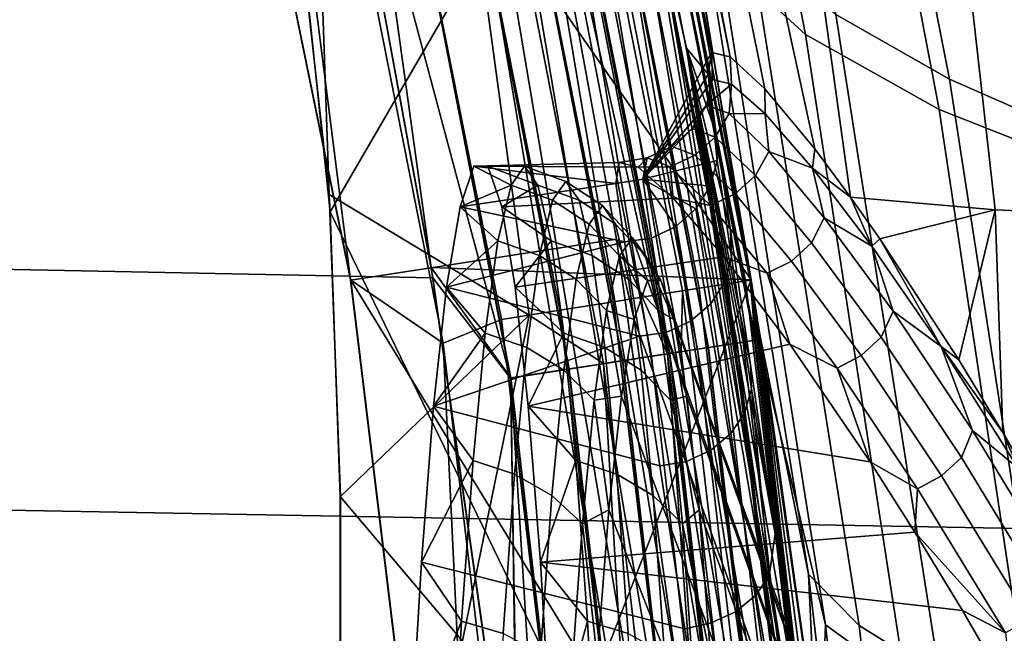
# Model space of a CAD drawing. Header units: metres. Extents: x -25 to 167, y -25 to 25.
# Tile 52 of 135: x 23.527 to 25.095, y 3.348 to 4.325. Entities that reach past the tile are written whole.
import ezdxf

# ---------------------------------------------------------------- set-up
doc = ezdxf.new("R2010")
doc.units = ezdxf.units.M
doc.layers.add('solid_12_061_372_XXX', color=7, linetype='CONTINUOUS')

msp = doc.modelspace()

# ---------------------------------------------------------------- linework, layer by layer
at = {"layer": 'solid_12_061_372_XXX'}
for points in [[(24.35932, 5.955663, 126.149818), (24.379377, 6.025938, 126.397224), (24.793182, 4.119481, 126.573784), (24.713572, 4.215326, 126.155136)], [(24.379377, 6.025938, 126.397224), (24.578135, 6.006965, 127.323532), (24.849989, 4.042899, 126.813171), (24.793182, 4.119481, 126.573784)], [(24.533026, 4.536989, 114.796677), (24.184258, 6.014092, 114.836586), (24.209181, 5.969236, 119.831207), (24.589117, 4.279768, 119.824265)], [(24.858969, 5.988261, 128.223526), (25.08033, 4.022675, 127.731461), (24.849989, 4.042899, 126.813171), (24.578135, 6.006965, 127.323532)], [(25.218365, 5.97159, 129.09227), (25.393391, 4.009439, 128.623489), (25.08033, 4.022675, 127.731461), (24.858969, 5.988261, 128.223526)], [(24.474739, 5.028173, 124.912811), (24.623667, 4.238559, 124.911835), (24.589117, 4.279768, 119.824265), (24.209181, 5.969236, 119.831207)], [(24.713572, 4.215326, 126.155136), (24.658812, 4.265892, 125.736046), (24.345154, 5.906995, 125.945999), (24.35932, 5.955663, 126.149818)], [(24.658812, 4.265892, 125.736046), (24.333641, 5.869598, 125.754715), (24.345154, 5.906995, 125.945999)], [(24.658812, 4.265892, 125.736046), (24.629078, 4.272932, 125.320602), (24.32423, 5.841731, 125.572792), (24.333641, 5.869598, 125.754715)], [(-23.791313, 5.846748, -100), (24.008224, 4.881725, -100), (24.185375, 3.914038, -100), (-24.008224, 4.881725, -100)], [(24.005032, 4.898848), (24.309261, 5.836058), (24.692198, 3.910898)], [(24.690472, 3.91057, 100.201744), (24.307541, 5.835702, 100.201744), (24.201427, 5.810246, 112.706161), (24.582689, 3.893515, 112.706161)], [(24.682833, 3.909377, 99.09697), (24.300018, 5.833918, 99.09697), (24.272421, 5.827293, 99.190887), (24.654802, 3.904937, 99.190887)], [(24.300018, 5.833918, 99.09697), (24.682833, 3.909377, 99.09697), (24.692209, 3.910861, 99), (24.309248, 5.836133, 99)], [(24.334404, 5.69447, 100.149643), (24.307541, 5.835702, 100.201744), (24.690472, 3.91057, 100.201744)], [(24.692209, 3.910862, -99.5), (24.309248, 5.836134, -99.5), (24.309248, 5.836134, -0.5), (24.692209, 3.910862, -0.5)], [(24.333143, 5.694175, -0.403033), (24.692209, 3.910862, -0.5), (24.309248, 5.836134, -0.5)], [(24.333031, 5.694149, -99.597542), (24.309248, 5.836134, -99.5), (24.692209, 3.910862, -99.5)], [(24.309248, 5.836133, 99), (24.692209, 3.910861, 99), (24.481087, 5.067189, 95.946465), (24.345961, 5.68104, 95.818245)], [(24.715694, 3.759577, 10.244429), (24.692198, 3.910898), (24.309261, 5.836058), (24.614651, 4.372525, 10.335335)], [(24.629078, 4.272932, 125.320602), (24.310114, 5.811869, 125.231628), (24.32423, 5.841731, 125.572792)], [(23.661943, 5.830927, 99.5), (24.054407, 3.910892, 99.5), (23.828327, 5.697419, 99.5)], [(24.054447, 3.910663, 100), (24.054407, 3.910892, 99.5), (23.661943, 5.830927, 99.5), (23.661968, 5.830782, 100)], [(24.054447, 3.910663, 100), (23.661968, 5.830782, 100), (24.298101, 4.95437, 100), (24.477453, 3.975919, 100)], [(24.609196, 3.897714, 99.277458), (24.227524, 5.816514, 99.277458), (24.167049, 5.801995, 99.353348), (24.547771, 3.887985, 99.353348)], [(24.654802, 3.904937, 99.190887), (24.272421, 5.827293, 99.190887), (24.227524, 5.816514, 99.277458), (24.609196, 3.897714, 99.277458)], [(24.547771, 3.887985, 99.353348), (24.167049, 5.801995, 99.353348), (24.093332, 5.784297, 99.415627), (24.472891, 3.876125, 99.415627)], [(24.580441, 3.796682, 112.919861), (24.582689, 3.893515, 112.706161), (24.201427, 5.810246, 112.706161), (24.217684, 5.667156, 112.919861)], [(24.629078, 4.272932, 125.320602), (24.623667, 4.238559, 124.911835), (24.474739, 5.028173, 124.912811), (24.310114, 5.811869, 125.231628)], [(24.472891, 3.876125, 99.415627), (24.093332, 5.784297, 99.415627), (24.009207, 5.764101, 99.461899), (24.38744, 3.862591, 99.461899)], [(24.38744, 3.862591, 99.461899), (24.009207, 5.764101, 99.461899), (23.917913, 5.742183, 99.490395), (24.294708, 3.847904, 99.490395)], [(23.917913, 5.742183, 99.490395), (23.828327, 5.697419, 99.5), (24.20192, 3.810109, 99.5), (24.294708, 3.847904, 99.490395)], [(23.9613, 5.752596, 113.5177), (23.96637, 4.528814, 113.89341), (24.020432, 4.047058, 113.939041)], [(24.096146, 5.638715, 113.330261), (23.9613, 5.752596, 113.5177), (24.020432, 4.047058, 113.939041), (24.338778, 3.854882, 113.5177)], [(24.054407, 3.910892, 99.5), (24.20192, 3.810109, 99.5), (23.828327, 5.697419, 99.5)], [(24.669359, 3.810416, -99.691429), (24.30529, 5.687657, -99.691429), (24.333031, 5.694149, -99.597542), (24.697515, 3.814765, -99.597542)], [(24.69763, 3.814783, -0.403033), (24.333143, 5.694175, -0.403033), (24.30551, 5.687708, -0.309112), (24.669582, 3.810451, -0.309112)], [(24.679344, 3.811959, 100.100967), (24.315126, 5.689959, 100.100967), (24.334404, 5.69447, 100.149643), (24.69891, 3.814981, 100.149643)], [(24.697515, 3.814765, -99.597542), (24.333031, 5.694149, -99.597542), (24.692209, 3.910862, -99.5)], [(24.69763, 3.814783, -0.403033), (24.692209, 3.910862, -0.5), (24.333143, 5.694175, -0.403033)], [(24.69891, 3.814981, 100.149643), (24.334404, 5.69447, 100.149643), (24.690472, 3.91057, 100.201744)], [(24.562075, 3.793845, -99.85376), (24.199589, 5.662922, -99.85376), (24.260231, 5.677113, -99.777946), (24.623625, 3.803352, -99.777946)], [(24.623949, 3.803402, -0.222541), (24.26055, 5.677187, -0.222541), (24.199993, 5.663017, -0.146655), (24.562487, 3.793909, -0.146655)], [(24.606813, 3.800756, 100.027008), (24.243666, 5.673236, 100.027008), (24.284168, 5.682714, 100.05912), (24.647921, 3.807105, 100.05912)], [(24.623625, 3.803352, -99.777946), (24.260231, 5.677113, -99.777946), (24.30529, 5.687657, -99.691429), (24.669359, 3.810416, -99.691429)], [(24.669582, 3.810451, -0.309112), (24.30551, 5.687708, -0.309112), (24.26055, 5.677187, -0.222541), (24.623949, 3.803402, -0.222541)], [(24.647921, 3.807105, 100.05912), (24.284168, 5.682714, 100.05912), (24.315126, 5.689959, 100.100967), (24.679344, 3.811959, 100.100967)], [(24.487078, 3.782261, -99.915955), (24.125698, 5.645631, -99.915955), (24.199589, 5.662922, -99.85376), (24.562075, 3.793845, -99.85376)], [(24.562487, 3.793909, -0.146655), (24.199993, 5.663017, -0.146655), (24.126175, 5.645742, -0.084374), (24.487562, 3.782336, -0.084374)], [(24.580441, 3.796682, 112.919861), (24.217684, 5.667156, 112.919861), (24.171272, 5.656296, 113.129547), (24.533335, 3.789406, 113.129547)], [(24.558855, 3.793348, 100.006836), (24.196417, 5.66218, 100.006836), (24.243666, 5.673236, 100.027008), (24.606813, 3.800756, 100.027008)], [(24.558855, 3.793348, 100.006836), (24.298101, 4.95437, 100), (24.196417, 5.66218, 100.006836)], [(24.401522, 3.769046, -99.962128), (24.041405, 5.625906, -99.962128), (24.125698, 5.645631, -99.915955), (24.487078, 3.782261, -99.915955)], [(24.487562, 3.782336, -0.084374), (24.126175, 5.645742, -0.084374), (24.041935, 5.626029, -0.038098), (24.40206, 3.76913, -0.038098)], [(24.533335, 3.789406, 113.129547), (24.171272, 5.656296, 113.129547), (24.096146, 5.638715, 113.330261), (24.457083, 3.777628, 113.330261)], [(24.457083, 3.777628, 113.330261), (24.096146, 5.638715, 113.330261), (24.338778, 3.854882, 113.5177)], [(24.308701, 3.754709, -99.990509), (23.949955, 5.604506, -99.990509), (24.041405, 5.625906, -99.962128), (24.401522, 3.769046, -99.962128)], [(24.40206, 3.76913, -0.038098), (24.041935, 5.626029, -0.038098), (23.950518, 5.604637, -0.009607), (24.309273, 3.754798, -0.009607)], [(24.308701, 3.754709, -99.990509), (24.008224, 4.881725, -100), (23.949955, 5.604506, -99.990509)], [(23.950518, 5.604637, -0.009607), (24.005032, 4.898848), (24.182653, 3.930542)], [(24.309273, 3.754798, -0.009607), (23.950518, 5.604637, -0.009607), (24.182653, 3.930542)], [(24.433344, 5.460219, 12.602636), (24.58217, 5.303094, 14.679052), (24.778696, 4.301537, 14.50407), (24.642017, 4.426237, 12.413579)], [(24.621267, 5.362568, 93.631226), (24.826912, 4.33343, 93.813179), (25.00791, 4.230712, 93.070404), (24.811102, 5.234108, 92.899948)], [(22.958403, 5.314621, 139.747696), (22.891903, 3.555546, 140.024948), (33.271969, 3.367363, 142.648285), (33.329803, 5.036065, 142.40567)], [(24.58217, 5.303094, 14.679052), (24.806004, 5.15303, 16.756554), (24.991484, 4.182263, 16.594408), (24.778696, 4.301537, 14.50407)], [(24.811102, 5.234108, 92.899948), (25.00791, 4.230712, 93.070404), (25.23587, 4.130086, 92.333626), (25.047499, 5.108502, 92.17337)], [(24.806004, 5.15303, 16.756554), (25.1054, 5.009781, 18.832123), (25.280775, 4.068223, 18.681585), (24.991484, 4.182263, 16.594408)], [(25.047499, 5.108502, 92.17337), (25.23587, 4.130086, 92.333626), (25.510628, 4.033039, 91.60685), (25.330299, 4.987593, 91.455627)], [(24.692209, 3.910861, 99), (24.601109, 4.448087, 96.059074), (24.481087, 5.067189, 95.946465)], [(24.558855, 3.793348, 100.006836), (24.477453, 3.975919, 100), (24.298101, 4.95437, 100)], [(24.182653, 3.930542), (24.005032, 4.898848), (24.692198, 3.910898)], [(-24.008224, 4.881725, -100), (24.185375, 3.914038, -100), (24.322809, 2.943475, -100), (-24.185375, 3.914038, -100)], [(24.308701, 3.754709, -99.990509), (24.185375, 3.914038, -100), (24.008224, 4.881725, -100)], [(24.783215, 3.442595, 95.464066), (24.603262, 4.54974, 95.303391), (24.601109, 4.448087, 96.059074), (24.70579, 3.824129, 96.156258)], [(24.603262, 4.54974, 95.303391), (24.783215, 3.442595, 95.464066), (24.864204, 3.360565, 94.706406), (24.692169, 4.439683, 94.558647)], [(24.483368, 4.529906, 114.684715), (24.510077, 4.534528, 114.716789), (24.763039, 3.034291, 114.685143), (24.736086, 3.031221, 114.653069)], [(24.510077, 4.534528, 114.716789), (24.527056, 4.537028, 114.755112), (24.780136, 3.03592, 114.723488), (24.763039, 3.034291, 114.685143)], [(24.78607, 3.035687, 114.765076), (24.780136, 3.03592, 114.723488), (24.527056, 4.537028, 114.755112), (24.533026, 4.536989, 114.796677)], [(24.533026, 4.536989, 114.796677), (24.589117, 4.279768, 119.824265), (24.843962, 2.574628, 119.824783), (24.78607, 3.035687, 114.765076)], [(23.96637, 4.528814, 113.89341), (23.974941, 4.46546, 115.112946), (24.021791, 4.019508, 115.155983), (24.020432, 4.047058, 113.939041)], [(24.368593, 4.507588, 114.64756), (24.409742, 4.515887, 114.648689), (24.661671, 3.021815, 114.617073), (24.620047, 3.016217, 114.615982)], [(24.409742, 4.515887, 114.648689), (24.449026, 4.523526, 114.661407), (24.701387, 3.026951, 114.629768), (24.661671, 3.021815, 114.617073)], [(24.449026, 4.523526, 114.661407), (24.483368, 4.529906, 114.684715), (24.736086, 3.031221, 114.653069), (24.701387, 3.026951, 114.629768)], [(24.293495, 4.491613, 114.679504), (24.328804, 4.49928, 114.658104), (24.579784, 3.010597, 114.626579), (24.544039, 3.005393, 114.648033)], [(24.328804, 4.49928, 114.658104), (24.368593, 4.507588, 114.64756), (24.620047, 3.016217, 114.615982), (24.579784, 3.010597, 114.626579)], [(24.544039, 3.005393, 114.648033), (24.515656, 3.000719, 114.67865), (24.272333, 4.450974, 114.709244), (24.293495, 4.491613, 114.679504)], [(24.272333, 4.450974, 114.709244), (24.021791, 4.019508, 115.155983), (23.974941, 4.46546, 115.112946)], [(24.272333, 4.450974, 114.709244), (24.515656, 3.000719, 114.67865), (24.021791, 4.019508, 115.155983)], [(24.692209, 3.910861, 99), (24.70579, 3.824129, 96.156258), (24.601109, 4.448087, 96.059074)], [(24.692169, 4.439683, 94.558647), (24.864204, 3.360565, 94.706406), (24.991964, 3.281238, 93.949631), (24.826912, 4.33343, 93.813179)], [(24.642017, 4.426237, 12.413579), (24.810133, 3.361634, 12.268777), (24.715694, 3.759577, 10.244429), (24.614651, 4.372525, 10.335335)], [(24.642017, 4.426237, 12.413579), (24.778696, 4.301537, 14.50407), (24.937628, 3.269135, 14.372154), (24.810133, 3.361634, 12.268777)], [(24.826912, 4.33343, 93.813179), (24.991964, 3.281238, 93.949631), (25.166651, 3.204412, 93.197044), (25.00791, 4.230712, 93.070404)], [(24.778696, 4.301537, 14.50407), (24.991484, 4.182263, 16.594408), (25.142179, 3.180512, 16.47407), (24.937628, 3.269135, 14.372154)], [(24.864222, 2.407469, 121.944702), (24.843962, 2.574628, 119.824783), (24.589117, 4.279768, 119.824265), (24.819454, 2.816886, 122.261604)], [(24.773726, 3.185329, 122.625793), (24.819454, 2.816886, 122.261604), (24.589117, 4.279768, 119.824265)], [(24.730021, 3.506414, 123.030853), (24.773726, 3.185329, 122.625793), (24.589117, 4.279768, 119.824265)], [(24.691017, 3.775813, 123.470581), (24.730021, 3.506414, 123.030853), (24.589117, 4.279768, 119.824265)], [(24.659151, 3.989397, 123.937378), (24.691017, 3.775813, 123.470581), (24.589117, 4.279768, 119.824265)], [(24.636335, 4.144019, 124.421448), (24.659151, 3.989397, 123.937378), (24.589117, 4.279768, 119.824265)], [(24.623667, 4.238559, 124.911835), (24.636335, 4.144019, 124.421448), (24.589117, 4.279768, 119.824265)], [(24.519365, 4.071092, 124.933388), (24.623667, 4.238559, 124.911835), (24.629078, 4.272932, 125.320602)], [(24.630651, 4.229887, 125.331108), (24.519365, 4.071092, 124.933388), (24.629078, 4.272932, 125.320602)], [(24.660757, 4.222736, 125.743965), (24.630651, 4.229887, 125.331108), (24.629078, 4.272932, 125.320602), (24.658812, 4.265892, 125.736046)], [(24.714424, 4.175355, 126.151924), (24.660757, 4.222736, 125.743965), (24.658812, 4.265892, 125.736046), (24.713572, 4.215326, 126.155136)], [(24.519365, 4.071092, 124.933388), (24.637804, 4.100827, 124.420509), (24.623667, 4.238559, 124.911835)], [(24.637804, 4.100827, 124.420509), (24.636335, 4.144019, 124.421448), (24.623667, 4.238559, 124.911835)], [(24.620941, 4.18897, 125.368057), (24.519365, 4.071092, 124.933388), (24.630651, 4.229887, 125.331108)], [(24.620941, 4.18897, 125.368057), (24.630651, 4.229887, 125.331108), (24.660757, 4.222736, 125.743965)], [(24.65686, 4.175618, 125.812012), (24.620941, 4.18897, 125.368057), (24.660757, 4.222736, 125.743965)], [(24.65686, 4.175618, 125.812012), (24.660757, 4.222736, 125.743965), (24.714424, 4.175355, 126.151924)], [(25.00791, 4.230712, 93.070404), (25.166651, 3.204412, 93.197044), (25.388609, 3.128996, 92.451866), (25.23587, 4.130086, 92.333626)], [(24.789726, 4.088878, 126.550476), (24.714424, 4.175355, 126.151924), (24.713572, 4.215326, 126.155136), (24.793182, 4.119481, 126.573784)], [(24.598227, 4.152158, 125.372803), (24.519365, 4.071092, 124.933388), (24.620941, 4.18897, 125.368057)], [(24.634588, 4.138264, 125.81694), (24.598227, 4.152158, 125.372803), (24.620941, 4.18897, 125.368057), (24.65686, 4.175618, 125.812012)], [(24.698786, 4.077084, 126.25415), (24.634588, 4.138264, 125.81694), (24.65686, 4.175618, 125.812012), (24.720221, 4.115413, 126.249283)], [(24.720221, 4.115413, 126.249283), (24.65686, 4.175618, 125.812012), (24.714424, 4.175355, 126.151924)], [(24.720221, 4.115413, 126.249283), (24.714424, 4.175355, 126.151924), (24.789726, 4.088878, 126.550476)], [(24.991484, 4.182263, 16.594408), (25.280775, 4.068223, 18.681585), (25.424019, 3.095626, 18.571527), (25.142179, 3.180512, 16.47407)], [(24.565769, 4.123387, 125.375031), (24.519365, 4.071092, 124.933388), (24.598227, 4.152158, 125.372803)], [(24.602163, 4.109396, 125.818077), (24.565769, 4.123387, 125.375031), (24.598227, 4.152158, 125.372803), (24.634588, 4.138264, 125.81694)], [(24.660877, 3.947211, 123.937424), (24.659151, 3.989397, 123.937378), (24.636335, 4.144019, 124.421448), (24.637804, 4.100827, 124.420509)], [(24.526428, 4.10514, 125.377365), (24.519365, 4.071092, 124.933388), (24.565769, 4.123387, 125.375031)], [(24.562937, 4.09097, 125.820892), (24.526428, 4.10514, 125.377365), (24.565769, 4.123387, 125.375031), (24.602163, 4.109396, 125.818077)], [(24.666498, 4.048038, 126.254044), (24.602163, 4.109396, 125.818077), (24.634588, 4.138264, 125.81694), (24.698786, 4.077084, 126.25415)], [(24.627516, 4.029143, 126.257141), (24.562937, 4.09097, 125.820892), (24.602163, 4.109396, 125.818077), (24.666498, 4.048038, 126.254044)], [(24.788153, 3.970178, 126.678558), (24.698786, 4.077084, 126.25415), (24.720221, 4.115413, 126.249283), (24.808449, 4.009839, 126.674141)], [(24.808449, 4.009839, 126.674141), (24.720221, 4.115413, 126.249283), (24.789726, 4.088878, 126.550476)], [(24.789726, 4.088878, 126.550476), (24.793182, 4.119481, 126.573784), (24.849989, 4.042899, 126.813171)], [(24.476656, 4.06466, 124.933586), (24.250677, 4.091909, 125.223312), (24.228661, 4.027378, 124.712967)], [(24.30991, 4.062014, 124.984764), (24.228661, 4.027378, 124.712967), (24.250677, 4.091909, 125.223312)], [(24.512081, 4.090514, 125.748718), (24.272867, 4.091909, 125.737717), (24.250677, 4.091909, 125.223312), (24.481928, 4.097871, 125.338776)], [(24.476656, 4.06466, 124.933586), (24.481928, 4.097871, 125.338776), (24.250677, 4.091909, 125.223312)], [(24.331167, 4.091848, 125.477524), (24.250677, 4.091909, 125.223312), (24.272867, 4.091909, 125.737717)], [(24.331167, 4.091848, 125.477524), (24.30991, 4.062014, 124.984764), (24.250677, 4.091909, 125.223312)], [(24.512081, 4.090514, 125.748718), (24.567665, 4.041053, 126.160706), (24.294884, 4.027378, 126.248062), (24.272867, 4.091909, 125.737717)], [(24.352425, 4.062014, 125.970284), (24.272867, 4.091909, 125.737717), (24.294884, 4.027378, 126.248062)], [(24.352425, 4.062014, 125.970284), (24.331167, 4.091848, 125.477524), (24.272867, 4.091909, 125.737717)], [(24.396852, 4.067804, 125.474686), (24.375721, 4.038146, 124.984825), (24.30991, 4.062014, 124.984764), (24.331167, 4.091848, 125.477524)], [(24.417986, 4.038146, 125.964554), (24.396852, 4.067804, 125.474686), (24.331167, 4.091848, 125.477524), (24.352425, 4.062014, 125.970284)], [(24.519365, 4.071092, 124.933388), (24.526428, 4.10514, 125.377365), (24.481928, 4.097871, 125.338776), (24.476656, 4.06466, 124.933586)], [(24.526428, 4.10514, 125.377365), (24.512081, 4.090514, 125.748718), (24.481928, 4.097871, 125.338776)], [(24.562937, 4.09097, 125.820892), (24.512081, 4.090514, 125.748718), (24.526428, 4.10514, 125.377365)], [(24.626738, 4.060201, 124.430527), (24.637804, 4.100827, 124.420509), (24.519365, 4.071092, 124.933388)], [(24.626738, 4.060201, 124.430527), (24.650026, 3.90795, 123.952057), (24.660877, 3.947211, 123.937424), (24.637804, 4.100827, 124.420509)], [(24.562937, 4.09097, 125.820892), (24.567665, 4.041053, 126.160706), (24.512081, 4.090514, 125.748718)], [(24.627516, 4.029143, 126.257141), (24.567665, 4.041053, 126.160706), (24.562937, 4.09097, 125.820892)], [(24.756067, 3.94095, 126.676956), (24.666498, 4.048038, 126.254044), (24.698786, 4.077084, 126.25415), (24.788153, 3.970178, 126.678558)], [(24.884169, 3.964689, 126.93557), (24.789726, 4.088878, 126.550476), (24.849989, 4.042899, 126.813171)], [(24.808449, 4.009839, 126.674141), (24.789726, 4.088878, 126.550476), (24.884169, 3.964689, 126.93557)], [(24.490345, 3.97169, 124.452026), (24.476656, 4.06466, 124.933586), (24.228661, 4.027378, 124.712967)], [(24.30991, 4.062014, 124.984764), (24.288961, 3.972946, 124.499191), (24.228661, 4.027378, 124.712967)], [(24.375721, 4.038146, 124.984825), (24.354897, 3.949601, 124.502106), (24.288961, 3.972946, 124.499191), (24.30991, 4.062014, 124.984764)], [(24.373371, 3.972946, 126.455856), (24.352425, 4.062014, 125.970284), (24.294884, 4.027378, 126.248062)], [(24.43881, 3.949601, 126.447273), (24.417986, 4.038146, 125.964554), (24.352425, 4.062014, 125.970284), (24.373371, 3.972946, 126.455856)], [(24.375721, 4.038146, 124.984825), (24.396852, 4.067804, 125.474686), (24.455183, 4.029177, 125.472176), (24.434252, 3.9998, 124.986961)], [(24.396852, 4.067804, 125.474686), (24.417986, 4.038146, 125.964554), (24.476116, 3.9998, 125.957382), (24.455183, 4.029177, 125.472176)], [(24.533102, 3.977592, 124.448273), (24.519365, 4.071092, 124.933388), (24.476656, 4.06466, 124.933586), (24.490345, 3.97169, 124.452026)], [(24.604195, 4.024223, 124.438927), (24.626738, 4.060201, 124.430527), (24.519365, 4.071092, 124.933388)], [(24.572052, 3.995888, 124.445015), (24.604195, 4.024223, 124.438927), (24.519365, 4.071092, 124.933388)], [(24.533102, 3.977592, 124.448273), (24.572052, 3.995888, 124.445015), (24.519365, 4.071092, 124.933388)], [(24.604195, 4.024223, 124.438927), (24.627684, 3.872981, 123.964348), (24.650026, 3.90795, 123.952057), (24.626738, 4.060201, 124.430527)], [(24.03828, 3.566, 114.024078), (24.020432, 4.047058, 113.939041), (24.021791, 4.019508, 115.155983), (24.037653, 3.566, 115.230812)], [(24.338778, 3.854882, 113.5177), (24.020432, 4.047058, 113.939041), (24.03828, 3.566, 114.024078)], [(24.717402, 3.921394, 126.679977), (24.627516, 4.029143, 126.257141), (24.666498, 4.048038, 126.254044), (24.756067, 3.94095, 126.676956)], [(24.567665, 4.041053, 126.160706), (24.648417, 3.94772, 126.571892), (24.316378, 3.899332, 126.746307), (24.294884, 4.027378, 126.248062)], [(24.354897, 3.949601, 124.502106), (24.375721, 4.038146, 124.984825), (24.434252, 3.9998, 124.986961), (24.413626, 3.912097, 124.50882)], [(24.417986, 4.038146, 125.964554), (24.43881, 3.949601, 126.447273), (24.496742, 3.912097, 126.435524), (24.476116, 3.9998, 125.957382)], [(24.434252, 3.9998, 124.986961), (24.455183, 4.029177, 125.472176), (24.502983, 3.978071, 125.470108), (24.482317, 3.949066, 124.991051)], [(24.455183, 4.029177, 125.472176), (24.476116, 3.9998, 125.957382), (24.523649, 3.949066, 125.949165), (24.502983, 3.978071, 125.470108)], [(24.627516, 4.029143, 126.257141), (24.648417, 3.94772, 126.571892), (24.567665, 4.041053, 126.160706)], [(24.717402, 3.921394, 126.679977), (24.648417, 3.94772, 126.571892), (24.627516, 4.029143, 126.257141)], [(24.896664, 3.976361, 126.987869), (24.849989, 4.042899, 126.813171), (25.08033, 4.022675, 127.731461)], [(24.884169, 3.964689, 126.93557), (24.849989, 4.042899, 126.813171), (24.896664, 3.976361, 126.987869)], [(24.515656, 3.000719, 114.67865), (24.037653, 3.566, 115.230812), (24.021791, 4.019508, 115.155983)], [(24.490345, 3.97169, 124.452026), (24.228661, 4.027378, 124.712967), (24.207167, 3.899332, 124.214722)], [(24.288961, 3.972946, 124.499191), (24.207167, 3.899332, 124.214722), (24.228661, 4.027378, 124.712967)], [(24.373371, 3.972946, 126.455856), (24.294884, 4.027378, 126.248062), (24.316378, 3.899332, 126.746307)], [(24.572052, 3.995888, 124.445015), (24.595711, 3.845215, 123.973282), (24.627684, 3.872981, 123.964348), (24.604195, 4.024223, 124.438927)], [(25.022449, 3.783775, 127.39431), (24.896664, 3.976361, 126.987869), (25.08033, 4.022675, 127.731461)], [(25.092949, 3.668079, 127.593407), (25.022449, 3.783775, 127.39431), (25.08033, 4.022675, 127.731461)], [(25.092949, 3.668079, 127.593407), (25.08033, 4.022675, 127.731461), (25.393391, 4.009439, 128.623489), (25.167709, 3.539384, 127.788292)], [(24.413626, 3.912097, 124.50882), (24.434252, 3.9998, 124.986961), (24.482317, 3.949066, 124.991051), (24.461952, 3.862475, 124.518982)], [(24.476116, 3.9998, 125.957382), (24.496742, 3.912097, 126.435524), (24.544014, 3.862475, 126.421242), (24.523649, 3.949066, 125.949165)], [(24.898966, 3.819722, 127.085365), (24.788153, 3.970178, 126.678558), (24.808449, 4.009839, 126.674141), (24.917948, 3.860951, 127.081856)], [(24.917948, 3.860951, 127.081856), (24.808449, 4.009839, 126.674141), (24.884169, 3.964689, 126.93557)], [(24.533102, 3.977592, 124.448273), (24.556875, 3.826997, 123.978104), (24.595711, 3.845215, 123.973282), (24.572052, 3.995888, 124.445015)], [(24.692579, 3.737425, 123.476112), (24.691017, 3.775813, 123.470581), (24.659151, 3.989397, 123.937378), (24.660877, 3.947211, 123.937424)], [(24.054447, 3.910663, 100), (24.477453, 3.975919, 100), (24.61694, 2.992043, 100)], [(24.288961, 3.972946, 124.499191), (24.268631, 3.825944, 124.027878), (24.207167, 3.899332, 124.214722)], [(24.514103, 3.821246, 123.982285), (24.490345, 3.97169, 124.452026), (24.207167, 3.899332, 124.214722)], [(24.354897, 3.949601, 124.502106), (24.334684, 3.803463, 124.033569), (24.268631, 3.825944, 124.027878), (24.288961, 3.972946, 124.499191)], [(24.393703, 3.825944, 126.927162), (24.373371, 3.972946, 126.455856), (24.316378, 3.899332, 126.746307)], [(24.459023, 3.803463, 126.91581), (24.43881, 3.949601, 126.447273), (24.373371, 3.972946, 126.455856), (24.393703, 3.825944, 126.927162)], [(24.558855, 3.793348, 100.006836), (24.61694, 2.992043, 100), (24.477453, 3.975919, 100)], [(24.482317, 3.949066, 124.991051), (24.502983, 3.978071, 125.470108), (24.526936, 3.909796, 125.22287)], [(24.556875, 3.826997, 123.978104), (24.533102, 3.977592, 124.448273), (24.490345, 3.97169, 124.452026), (24.514103, 3.821246, 123.982285)], [(24.502983, 3.978071, 125.470108), (24.54814, 3.909795, 125.714386), (24.526936, 3.909796, 125.22287)], [(24.502983, 3.978071, 125.470108), (24.523649, 3.949066, 125.949165), (24.54814, 3.909795, 125.714386)], [(24.867098, 3.790412, 127.081963), (24.756067, 3.94095, 126.676956), (24.788153, 3.970178, 126.678558), (24.898966, 3.819722, 127.085365)], [(24.994415, 3.804758, 127.30407), (24.884169, 3.964689, 126.93557), (24.896664, 3.976361, 126.987869)], [(24.994415, 3.804758, 127.30407), (24.896664, 3.976361, 126.987869), (25.022449, 3.783775, 127.39431)], [(24.917948, 3.860951, 127.081856), (24.884169, 3.964689, 126.93557), (24.994415, 3.804758, 127.30407)], [(24.648417, 3.94772, 126.571892), (24.753593, 3.808553, 126.978912), (24.337009, 3.709791, 127.224586), (24.316378, 3.899332, 126.746307)], [(24.334684, 3.803463, 124.033569), (24.354897, 3.949601, 124.502106), (24.413626, 3.912097, 124.50882), (24.393604, 3.767346, 124.044731)], [(24.43881, 3.949601, 126.447273), (24.459023, 3.803463, 126.91581), (24.516762, 3.767346, 126.899612), (24.496742, 3.912097, 126.435524)], [(24.461952, 3.862475, 124.518982), (24.482317, 3.949066, 124.991051), (24.505899, 3.848137, 124.735237)], [(24.482317, 3.949066, 124.991051), (24.526936, 3.909796, 125.22287), (24.505899, 3.848137, 124.735237)], [(24.523649, 3.949066, 125.949165), (24.569176, 3.848134, 126.202019), (24.54814, 3.909795, 125.714386)], [(24.523649, 3.949066, 125.949165), (24.544014, 3.862475, 126.421242), (24.569176, 3.848134, 126.202019)], [(24.717402, 3.921394, 126.679977), (24.753593, 3.808553, 126.978912), (24.648417, 3.94772, 126.571892)], [(24.650026, 3.90795, 123.952057), (24.681936, 3.700068, 123.495201), (24.692579, 3.737425, 123.476112), (24.660877, 3.947211, 123.937424)], [(24.828768, 3.770139, 127.08445), (24.717402, 3.921394, 126.679977), (24.756067, 3.94095, 126.676956), (24.867098, 3.790412, 127.081963)], [(24.32066, 2.957697), (24.182653, 3.930542), (24.692198, 3.910898)], [(24.309273, 3.754798, -0.009607), (24.182653, 3.930542), (24.32066, 2.957697)], [(24.828768, 3.770139, 127.08445), (24.753593, 3.808553, 126.978912), (24.717402, 3.921394, 126.679977)], [(-24.185375, 3.914038, -100), (24.322809, 2.943475, -100), (24.421059, 1.967614, -100), (-24.322809, 2.943475, -100)], [(24.054407, 3.910892, 99.5), (24.29001, 1.969141, 99.5), (24.20192, 3.810109, 99.5)], [(24.290043, 1.968971, 100), (24.29001, 1.969141, 99.5), (24.054407, 3.910892, 99.5), (24.054447, 3.910663, 100)], [(24.290043, 1.968971, 100), (24.054447, 3.910663, 100), (24.61694, 2.992043, 100), (24.7169, 2.001432, 100)], [(24.308701, 3.754709, -99.990509), (24.322809, 2.943475, -100), (24.185375, 3.914038, -100)], [(24.32066, 2.957697), (24.692198, 3.910898), (24.922924, 1.961574)], [(24.393604, 3.767346, 124.044731), (24.413626, 3.912097, 124.50882), (24.461952, 3.862475, 124.518982), (24.442184, 3.719561, 124.060776)], [(24.496742, 3.912097, 126.435524), (24.516762, 3.767346, 126.899612), (24.56378, 3.719561, 126.87944), (24.544014, 3.862475, 126.421242)], [(24.526936, 3.909796, 125.22287), (24.86879, 2.951685, 125.095596), (24.853567, 2.886964, 124.742752), (24.505899, 3.848137, 124.735237)], [(24.54814, 3.909795, 125.714386), (24.884235, 2.973365, 125.453667), (24.86879, 2.951685, 125.095596), (24.526936, 3.909796, 125.22287)], [(24.569176, 3.848134, 126.202019), (24.899683, 2.951685, 125.811729), (24.884235, 2.973365, 125.453667), (24.54814, 3.909795, 125.714386)], [(24.921179, 1.96133, 100.201744), (24.690472, 3.91057, 100.201744), (24.582689, 3.893515, 112.706161), (24.812389, 1.952778, 112.706161)], [(24.885178, 1.958506, 99.190887), (24.654802, 3.904937, 99.190887), (24.609196, 3.897714, 99.277458), (24.839146, 1.954883, 99.277458)], [(24.627684, 3.872981, 123.964348), (24.659788, 3.666563, 123.511322), (24.681936, 3.700068, 123.495201), (24.650026, 3.90795, 123.952057)], [(24.913469, 1.960733, 99.09697), (24.682833, 3.909377, 99.09697), (24.654802, 3.904937, 99.190887), (24.885178, 1.958506, 99.190887)], [(24.682833, 3.909377, 99.09697), (24.913469, 1.960733, 99.09697), (24.922934, 1.961477, 99), (24.692209, 3.910861, 99)], [(24.69891, 3.814981, 100.149643), (24.690472, 3.91057, 100.201744), (24.921179, 1.96133, 100.201744)], [(24.928404, 1.890683, 10.0614), (24.922924, 1.961574), (24.692198, 3.910898), (24.87291, 2.517604, 10.107666)], [(24.801907, 3.140932, 10.168588), (24.87291, 2.517604, 10.107666), (24.692198, 3.910898)], [(24.715694, 3.759577, 10.244429), (24.801907, 3.140932, 10.168588), (24.692198, 3.910898)], [(24.922934, 1.961477, -99.5), (24.692209, 3.910862, -99.5), (24.692209, 3.910862, -0.5), (24.922934, 1.961477, -0.5)], [(24.69763, 3.814783, -0.403033), (24.922934, 1.961477, -0.5), (24.692209, 3.910862, -0.5)], [(24.697515, 3.814765, -99.597542), (24.692209, 3.910862, -99.5), (24.922934, 1.961477, -99.5)], [(24.692209, 3.910861, 99), (24.922934, 1.961477, 99), (24.794909, 3.195696, 96.238152), (24.70579, 3.824129, 96.156258)], [(24.514103, 3.821246, 123.982285), (24.207167, 3.899332, 124.214722), (24.186533, 3.709791, 123.736443)], [(24.268631, 3.825944, 124.027878), (24.186533, 3.709791, 123.736443), (24.207167, 3.899332, 124.214722)], [(24.393703, 3.825944, 126.927162), (24.316378, 3.899332, 126.746307), (24.337009, 3.709791, 127.224586)], [(24.777145, 1.950004, 99.353348), (24.547771, 3.887985, 99.353348), (24.472891, 3.876125, 99.415627), (24.701567, 1.944055, 99.415627)], [(24.839146, 1.954883, 99.277458), (24.609196, 3.897714, 99.277458), (24.547771, 3.887985, 99.353348), (24.777145, 1.950004, 99.353348)], [(24.79895, 1.903928, 112.919861), (24.812389, 1.952778, 112.706161), (24.582689, 3.893515, 112.706161), (24.580441, 3.796682, 112.919861)], [(24.701567, 1.944055, 99.415627), (24.472891, 3.876125, 99.415627), (24.38744, 3.862591, 99.461899), (24.615316, 1.937267, 99.461899)], [(24.595711, 3.845215, 123.973282), (24.627983, 3.6397, 123.523148), (24.659788, 3.666563, 123.511322), (24.627684, 3.872981, 123.964348)], [(24.615316, 1.937267, 99.461899), (24.38744, 3.862591, 99.461899), (24.294708, 3.847904, 99.490395), (24.521719, 1.929901, 99.490395)], [(24.442184, 3.719561, 124.060776), (24.461952, 3.862475, 124.518982), (24.485361, 3.725791, 124.259171)], [(24.461952, 3.862475, 124.518982), (24.505899, 3.848137, 124.735237), (24.485361, 3.725791, 124.259171)], [(24.544014, 3.862475, 126.421242), (24.589712, 3.725785, 126.678085), (24.569176, 3.848134, 126.202019)], [(24.544014, 3.862475, 126.421242), (24.56378, 3.719561, 126.87944), (24.589712, 3.725785, 126.678085)], [(25.026707, 3.62841, 127.470596), (24.898966, 3.819722, 127.085365), (24.917948, 3.860951, 127.081856), (25.044329, 3.67133, 127.468521)], [(25.044329, 3.67133, 127.468521), (24.917948, 3.860951, 127.081856), (24.994415, 3.804758, 127.30407)], [(24.338778, 3.854882, 113.5177), (24.03828, 3.566, 114.024078), (24.038172, 2.387651, 114.232704)], [(24.457083, 3.777628, 113.330261), (24.338778, 3.854882, 113.5177), (24.038172, 2.387651, 114.232704), (24.5662, 1.933402, 113.5177)], [(24.294708, 3.847904, 99.490395), (24.20192, 3.810109, 99.5), (24.425768, 1.905809, 99.5), (24.521719, 1.929901, 99.490395)], [(24.505899, 3.848137, 124.735237), (24.853567, 2.886964, 124.742752), (24.838793, 2.780144, 124.400276), (24.485361, 3.725791, 124.259171)], [(24.556875, 3.826997, 123.978104), (24.589262, 3.621745, 123.529671), (24.627983, 3.6397, 123.523148), (24.595711, 3.845215, 123.973282)], [(24.569176, 3.848134, 126.202019), (24.914904, 2.886964, 126.164574), (24.899683, 2.951685, 125.811729)], [(24.569176, 3.848134, 126.202019), (24.589712, 3.725785, 126.678085), (24.929678, 2.780144, 126.50705), (24.914904, 2.886964, 126.164574)], [(24.268631, 3.825944, 124.027878), (24.24921, 3.623152, 123.577713), (24.186533, 3.709791, 123.736443)], [(24.334684, 3.803463, 124.033569), (24.315378, 3.601862, 123.586044), (24.24921, 3.623152, 123.577713), (24.268631, 3.825944, 124.027878)], [(24.413124, 3.623152, 127.377335), (24.393703, 3.825944, 126.927162), (24.337009, 3.709791, 127.224586)], [(24.478329, 3.601862, 127.363335), (24.459023, 3.803463, 126.91581), (24.393703, 3.825944, 126.927162), (24.413124, 3.623152, 127.377335)], [(24.589262, 3.621745, 123.529671), (24.556875, 3.826997, 123.978104), (24.514103, 3.821246, 123.982285), (24.54668, 3.614946, 123.53196)], [(24.54668, 3.614946, 123.53196), (24.514103, 3.821246, 123.982285), (24.186533, 3.709791, 123.736443)], [(24.29001, 1.969141, 99.5), (24.425768, 1.905809, 99.5), (24.20192, 3.810109, 99.5)], [(24.842518, 1.907273, -99.777946), (24.623625, 3.803352, -99.777946), (24.669359, 3.810416, -99.691429), (24.888659, 1.910815, -99.691429)], [(24.888884, 1.910832, -0.309112), (24.669582, 3.810451, -0.309112), (24.623949, 3.803402, -0.222541), (24.842844, 1.907298, -0.222541)], [(24.867031, 1.909154, 100.05912), (24.647921, 3.807105, 100.05912), (24.679344, 3.811959, 100.100967), (24.898731, 1.911588, 100.100967)], [(24.888659, 1.910815, -99.691429), (24.669359, 3.810416, -99.691429), (24.697515, 3.814765, -99.597542), (24.917067, 1.912996, -99.597542)], [(24.917181, 1.913005, -0.403033), (24.69763, 3.814783, -0.403033), (24.669582, 3.810451, -0.309112), (24.888884, 1.910832, -0.309112)], [(24.898731, 1.911588, 100.100967), (24.679344, 3.811959, 100.100967), (24.69891, 3.814981, 100.149643), (24.918472, 1.913104, 100.149643)], [(24.917067, 1.912996, -99.597542), (24.697515, 3.814765, -99.597542), (24.922934, 1.961477, -99.5)], [(24.917181, 1.913005, -0.403033), (24.922934, 1.961477, -0.5), (24.69763, 3.814783, -0.403033)], [(24.918472, 1.913104, 100.149643), (24.69891, 3.814981, 100.149643), (24.921179, 1.96133, 100.201744)], [(24.783215, 3.442595, 95.464066), (24.70579, 3.824129, 96.156258), (24.794909, 3.195696, 96.238152)], [(24.995018, 3.599227, 127.465073), (24.867098, 3.790412, 127.081963), (24.898966, 3.819722, 127.085365), (25.026707, 3.62841, 127.470596)], [(24.315378, 3.601862, 123.586044), (24.334684, 3.803463, 124.033569), (24.393604, 3.767346, 124.044731), (24.374483, 3.567659, 123.601463)], [(24.753593, 3.808553, 126.978912), (24.881315, 3.621321, 127.378082), (24.337009, 3.709791, 127.224586)], [(24.459023, 3.803463, 126.91581), (24.478329, 3.601862, 127.363335), (24.535885, 3.567659, 127.342888), (24.516762, 3.767346, 126.899612)], [(24.704756, 1.896696, -99.915955), (24.487078, 3.782261, -99.915955), (24.562075, 3.793845, -99.85376), (24.78042, 1.902505, -99.85376)], [(24.780836, 1.902537, -0.146655), (24.562487, 3.793909, -0.146655), (24.487562, 3.782336, -0.084374), (24.705244, 1.896733, -0.084374)], [(24.79895, 1.903928, 112.919861), (24.580441, 3.796682, 112.919861), (24.533335, 3.789406, 113.129547), (24.751425, 1.900279, 113.129547)], [(24.777174, 1.902256, 100.006836), (24.558855, 3.793348, 100.006836), (24.606813, 3.800756, 100.027008), (24.825556, 1.90597, 100.027008)], [(24.78042, 1.902505, -99.85376), (24.562075, 3.793845, -99.85376), (24.623625, 3.803352, -99.777946), (24.842518, 1.907273, -99.777946)], [(24.842844, 1.907298, -0.222541), (24.623949, 3.803402, -0.222541), (24.562487, 3.793909, -0.146655), (24.780836, 1.902537, -0.146655)], [(24.825556, 1.90597, 100.027008), (24.606813, 3.800756, 100.027008), (24.647921, 3.807105, 100.05912), (24.867031, 1.909154, 100.05912)], [(24.828768, 3.770139, 127.08445), (24.881315, 3.621321, 127.378082), (24.753593, 3.808553, 126.978912)], [(24.994415, 3.804758, 127.30407), (25.022449, 3.783775, 127.39431), (25.092949, 3.668079, 127.593407)], [(25.116978, 3.611058, 127.653), (24.994415, 3.804758, 127.30407), (25.092949, 3.668079, 127.593407)], [(25.044329, 3.67133, 127.468521), (24.994415, 3.804758, 127.30407), (25.116978, 3.611058, 127.653)], [(24.618441, 1.890069, -99.962128), (24.401522, 3.769046, -99.962128), (24.487078, 3.782261, -99.915955), (24.704756, 1.896696, -99.915955)], [(24.705244, 1.896733, -0.084374), (24.487562, 3.782336, -0.084374), (24.40206, 3.76913, -0.038098), (24.618982, 1.890111, -0.038098)], [(24.751425, 1.900279, 113.129547), (24.533335, 3.789406, 113.129547), (24.457083, 3.777628, 113.330261), (24.674496, 1.894373, 113.330261)], [(24.777174, 1.902256, 100.006836), (24.61694, 2.992043, 100), (24.558855, 3.793348, 100.006836)], [(24.956972, 3.578325, 127.466553), (24.828768, 3.770139, 127.08445), (24.867098, 3.790412, 127.081963), (24.995018, 3.599227, 127.465073)], [(24.524796, 1.882879, -99.990509), (24.308701, 3.754709, -99.990509), (24.401522, 3.769046, -99.962128), (24.618441, 1.890069, -99.962128)], [(24.618982, 1.890111, -0.038098), (24.40206, 3.76913, -0.038098), (24.309273, 3.754798, -0.009607), (24.525372, 1.882924, -0.009607)], [(24.374483, 3.567659, 123.601463), (24.393604, 3.767346, 124.044731), (24.442184, 3.719561, 124.060776), (24.423306, 3.522407, 123.623123)], [(24.674496, 1.894373, 113.330261), (24.457083, 3.777628, 113.330261), (24.5662, 1.933402, 113.5177)], [(24.516762, 3.767346, 126.899612), (24.535885, 3.567659, 127.342888), (24.582661, 3.522407, 127.317093), (24.56378, 3.719561, 126.87944)], [(24.692579, 3.737425, 123.476112), (24.730021, 3.506414, 123.030853), (24.691017, 3.775813, 123.470581)], [(24.956972, 3.578325, 127.466553), (24.881315, 3.621321, 127.378082), (24.828768, 3.770139, 127.08445)], [(24.524796, 1.882879, -99.990509), (24.322809, 2.943475, -100), (24.308701, 3.754709, -99.990509)], [(24.309273, 3.754798, -0.009607), (24.32066, 2.957697), (24.419554, 1.978325)], [(24.525372, 1.882924, -0.009607), (24.309273, 3.754798, -0.009607), (24.419554, 1.978325)], [(24.810133, 3.361634, 12.268777), (24.801907, 3.140932, 10.168588), (24.715694, 3.759577, 10.244429)], [(24.681936, 3.700068, 123.495201), (24.720623, 3.439419, 123.066162), (24.692579, 3.737425, 123.476112)], [(24.720623, 3.439419, 123.066162), (24.730021, 3.506414, 123.030853), (24.692579, 3.737425, 123.476112)], [(24.423306, 3.522407, 123.623123), (24.442184, 3.719561, 124.060776), (24.465647, 3.544687, 123.802177)], [(24.442184, 3.719561, 124.060776), (24.485361, 3.725791, 124.259171), (24.465647, 3.544687, 123.802177)], [(24.485361, 3.725791, 124.259171), (24.838793, 2.780144, 124.400276), (24.824682, 2.632784, 124.073158), (24.465647, 3.544687, 123.802177)], [(24.56378, 3.719561, 126.87944), (24.609426, 3.544679, 127.135078), (24.589712, 3.725785, 126.678085)], [(24.56378, 3.719561, 126.87944), (24.582661, 3.522407, 127.317093), (24.609426, 3.544679, 127.135078)], [(24.589712, 3.725785, 126.678085), (24.609426, 3.544679, 127.135078), (24.94379, 2.632784, 126.834167), (24.929678, 2.780144, 126.50705)], [(24.586241, 3.355413, 123.108231), (24.54668, 3.614946, 123.53196), (24.186533, 3.709791, 123.736443), (24.167088, 3.461745, 123.285667)], [(24.24921, 3.623152, 123.577713), (24.167088, 3.461745, 123.285667), (24.186533, 3.709791, 123.736443)], [(24.881315, 3.621321, 127.378082), (24.952818, 3.509043, 127.573196), (24.356457, 3.461745, 127.675362), (24.337009, 3.709791, 127.224586)], [(24.413124, 3.623152, 127.377335), (24.337009, 3.709791, 127.224586), (24.356457, 3.461745, 127.675362)], [(24.659788, 3.666563, 123.511322), (24.698658, 3.407856, 123.086014), (24.720623, 3.439419, 123.066162), (24.681936, 3.700068, 123.495201)], [(25.166632, 3.398781, 127.830971), (25.026707, 3.62841, 127.470596), (25.044329, 3.67133, 127.468521), (25.182966, 3.443411, 127.830826)], [(25.182966, 3.443411, 127.830826), (25.044329, 3.67133, 127.468521), (25.116978, 3.611058, 127.653)], [(24.627983, 3.6397, 123.523148), (24.667007, 3.382277, 123.100746), (24.698658, 3.407856, 123.086014), (24.659788, 3.666563, 123.511322)], [(25.116978, 3.611058, 127.653), (25.092949, 3.668079, 127.593407), (25.167709, 3.539384, 127.788292)], [(24.589262, 3.621745, 123.529671), (24.628393, 3.36484, 123.109116), (24.667007, 3.382277, 123.100746), (24.627983, 3.6397, 123.523148)], [(24.24921, 3.623152, 123.577713), (24.230986, 3.367525, 123.155251), (24.167088, 3.461745, 123.285667)], [(24.315378, 3.601862, 123.586044), (24.29726, 3.347737, 123.166061), (24.230986, 3.367525, 123.155251), (24.24921, 3.623152, 123.577713)], [(24.431349, 3.367525, 127.799797), (24.413124, 3.623152, 127.377335), (24.356457, 3.461745, 127.675362)], [(24.496447, 3.347737, 127.783318), (24.478329, 3.601862, 127.363335), (24.413124, 3.623152, 127.377335), (24.431349, 3.367525, 127.799797)], [(24.628393, 3.36484, 123.109116), (24.589262, 3.621745, 123.529671), (24.54668, 3.614946, 123.53196), (24.586241, 3.355413, 123.108231)], [(24.956972, 3.578325, 127.466553), (24.952818, 3.509043, 127.573196), (24.881315, 3.621321, 127.378082)], [(25.135048, 3.370043, 127.823029), (24.995018, 3.599227, 127.465073), (25.026707, 3.62841, 127.470596), (25.166632, 3.398781, 127.830971)], [(24.29726, 3.347737, 123.166061), (24.315378, 3.601862, 123.586044), (24.374483, 3.567659, 123.601463), (24.356537, 3.315948, 123.185463)], [(24.478329, 3.601862, 127.363335), (24.496447, 3.347737, 127.783318), (24.553831, 3.315948, 127.758881), (24.535885, 3.567659, 127.342888)], [(25.097191, 3.348744, 127.823059), (24.956972, 3.578325, 127.466553), (24.995018, 3.599227, 127.465073), (25.135048, 3.370043, 127.823029)], [(25.097191, 3.348744, 127.823059), (24.952818, 3.509043, 127.573196), (24.956972, 3.578325, 127.466553)], [(24.515656, 3.000719, 114.67865), (24.521479, 2.957231, 114.677887), (24.03755, 2.387335, 115.42556), (24.037653, 3.566, 115.230812)], [(24.038172, 2.387651, 114.232704), (24.03828, 3.566, 114.024078), (24.037653, 3.566, 115.230812), (24.03755, 2.387335, 115.42556)], [(24.356537, 3.315948, 123.185463), (24.374483, 3.567659, 123.601463), (24.423306, 3.522407, 123.623123), (24.405586, 3.273888, 123.21241)], [(24.535885, 3.567659, 127.342888), (24.553831, 3.315948, 127.758881), (24.600378, 3.273888, 127.727814), (24.582661, 3.522407, 127.317093)], [(22.891903, 3.555546, 140.024948), (22.852827, 1.781809, 140.192352), (33.238102, 1.686866, 142.794815), (33.271969, 3.367363, 142.648285)], [(24.423306, 3.522407, 123.623123), (24.465647, 3.544687, 123.802177), (24.447067, 3.30768, 123.37146)], [(24.465647, 3.544687, 123.802177), (24.824682, 2.632784, 124.073158), (24.811438, 2.447031, 123.766167), (24.447067, 3.30768, 123.37146)], [(24.582661, 3.522407, 127.317093), (24.628008, 3.307671, 127.565796), (24.609426, 3.544679, 127.135078)], [(24.609426, 3.544679, 127.135078), (24.628008, 3.307671, 127.565796), (24.957033, 2.447031, 127.141159), (24.94379, 2.632784, 126.834167)], [(24.405586, 3.273888, 123.21241), (24.423306, 3.522407, 123.623123), (24.447067, 3.30768, 123.37146)], [(24.582661, 3.522407, 127.317093), (24.600378, 3.273888, 127.727814), (24.628008, 3.307671, 127.565796)], [(24.952818, 3.509043, 127.573196), (25.028521, 3.384378, 127.763893), (24.356457, 3.461745, 127.675362)], [(24.720623, 3.439419, 123.066162), (24.763758, 3.129587, 122.670807), (24.773726, 3.185329, 122.625793), (24.730021, 3.506414, 123.030853)], [(25.097191, 3.348744, 127.823059), (25.028521, 3.384378, 127.763893), (24.952818, 3.509043, 127.573196)], [(24.630348, 3.0465, 122.718193), (24.586241, 3.355413, 123.108231), (24.167088, 3.461745, 123.285667), (24.149136, 3.159104, 122.869507)], [(24.230986, 3.367525, 123.155251), (24.149136, 3.159104, 122.869507), (24.167088, 3.461745, 123.285667)], [(25.028521, 3.384378, 127.763893), (25.1075, 3.247654, 127.948906), (24.374409, 3.159104, 128.091522), (24.356457, 3.461745, 127.675362)], [(24.431349, 3.367525, 127.799797), (24.356457, 3.461745, 127.675362), (24.374409, 3.159104, 128.091522)], [(24.698658, 3.407856, 123.086014), (24.741953, 3.100458, 122.694237), (24.763758, 3.129587, 122.670807), (24.720623, 3.439419, 123.066162)], [(24.914856, 2.314072, 95.576088), (24.783215, 3.442595, 95.464066), (24.794909, 3.195696, 96.238152), (24.868256, 2.563174, 96.304886)], [(24.783215, 3.442595, 95.464066), (24.914856, 2.314072, 95.576088), (24.990648, 2.259871, 94.806969), (24.864204, 3.360565, 94.706406)], [(24.667007, 3.382277, 123.100746), (24.71044, 3.076591, 122.711845), (24.741953, 3.100458, 122.694237), (24.698658, 3.407856, 123.086014)], [(24.628393, 3.36484, 123.109116), (24.671911, 3.059994, 122.722153), (24.71044, 3.076591, 122.711845), (24.667007, 3.382277, 123.100746)], [(25.097191, 3.348744, 127.823059), (25.1075, 3.247654, 127.948906), (25.028521, 3.384378, 127.763893)], [(24.230986, 3.367525, 123.155251), (24.214222, 3.062792, 122.766647), (24.149136, 3.159104, 122.869507)], [(24.29726, 3.347737, 123.166061), (24.280596, 3.044795, 122.779739), (24.214222, 3.062792, 122.766647), (24.230986, 3.367525, 123.155251)], [(24.448112, 3.062792, 128.1884), (24.431349, 3.367525, 127.799797), (24.374409, 3.159104, 128.091522)], [(24.513111, 3.044795, 128.169632), (24.496447, 3.347737, 127.783318), (24.431349, 3.367525, 127.799797), (24.448112, 3.062792, 128.1884)], [(24.628393, 3.36484, 123.109116), (24.586241, 3.355413, 123.108231), (24.630348, 3.0465, 122.718193), (24.671911, 3.059994, 122.722153)], [(24.810133, 3.361634, 12.268777), (24.934397, 2.268, 12.168268), (24.87291, 2.517604, 10.107666), (24.801907, 3.140932, 10.168588)], [(24.810133, 3.361634, 12.268777), (24.937628, 3.269135, 14.372154), (25.055655, 2.207202, 14.283381), (24.934397, 2.268, 12.168268)], [(24.864204, 3.360565, 94.706406), (24.990648, 2.259871, 94.806969), (25.114063, 2.207357, 94.040428), (24.991964, 3.281238, 93.949631)]]:
    msp.add_3dface(points, dxfattribs=at)

doc.saveas('drawing.dxf')
